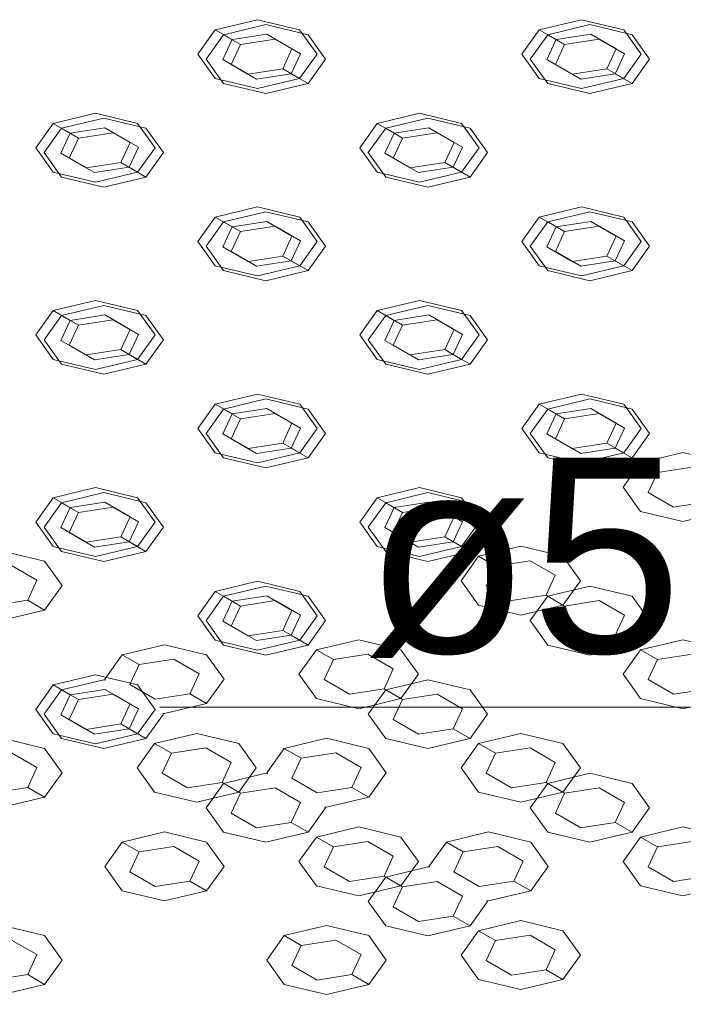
# Model space of a CAD drawing. Header units: millimetres. Extents: x 2 to 902, y -447 to 199.
# Tile 87 of 256: x 50.985 to 51.666, y 36.291 to 37.301. Entities that reach past the tile are written whole.
import ezdxf

# ---------------------------------------------------------------- set-up
doc = ezdxf.new("R2010")
doc.units = ezdxf.units.MM
doc.header["$MEASUREMENT"] = 0
doc.linetypes.add('NULL', pattern=[0])
doc.layers.add('AL-Textos conduto', color=7, linetype='Continuous', lineweight=9)
doc.layers.add('IFC-Elemento construtivo genérico-Contorno', color=253, linetype='Continuous', lineweight=5)
doc.styles.add('Arial', font='arial.ttf')

msp = doc.modelspace()

# ---------------------------------------------------------------- linework, layer by layer
at = {"layer": 'AL-Textos conduto'}
msp.add_lwpolyline([(51.9364, 35.0451), (52.0304, 36.5958), (51.129, 36.5958)], dxfattribs=at)
at = {"layer": 'IFC-Elemento construtivo genérico-Contorno', "color": 7, "lineweight": 5}
for p, q in [((51.1859, 37.2907), (51.2293, 37.3011)), ((51.1946, 37.2857), (51.2379, 37.2961)), ((51.2293, 37.3011), (51.2725, 37.2907)), ((51.2379, 37.2961), (51.2812, 37.2857)), ((51.5185, 37.2907), (51.5618, 37.3011)), ((51.5272, 37.2857), (51.5705, 37.2961)), ((51.5618, 37.3011), (51.6051, 37.2907)), ((51.5705, 37.2961), (51.6138, 37.2857)), ((51.1859, 37.2907), (51.168, 37.2657)), ((51.1859, 37.2907), (51.2033, 37.2807)), ((51.2033, 37.2807), (51.2388, 37.2862)), ((51.2388, 37.2862), (51.2647, 37.2712)), ((51.2725, 37.2907), (51.2905, 37.2657)), ((51.5185, 37.2907), (51.5006, 37.2657)), ((51.5185, 37.2907), (51.5358, 37.2807)), ((51.5358, 37.2807), (51.5713, 37.2862)), ((51.5713, 37.2862), (51.5973, 37.2712)), ((51.6051, 37.2907), (51.623, 37.2657)), ((51.1946, 37.2857), (51.1767, 37.2607)), ((51.2033, 37.2807), (51.1938, 37.2602)), ((51.1946, 37.2857), (51.2119, 37.2757)), ((51.2119, 37.2757), (51.2474, 37.2812)), ((51.2474, 37.2812), (51.2734, 37.2662)), ((51.2812, 37.2857), (51.2992, 37.2607)), ((51.5272, 37.2857), (51.5092, 37.2607)), ((51.5358, 37.2807), (51.5263, 37.2602)), ((51.5272, 37.2857), (51.5445, 37.2757)), ((51.5445, 37.2757), (51.58, 37.2812)), ((51.58, 37.2812), (51.606, 37.2662)), ((51.6138, 37.2857), (51.6317, 37.2607)), ((51.2119, 37.2757), (51.2024, 37.2552)), ((51.2647, 37.2712), (51.2552, 37.2507)), ((51.2734, 37.2662), (51.2639, 37.2457)), ((51.5445, 37.2757), (51.535, 37.2552)), ((51.5973, 37.2712), (51.5878, 37.2507)), ((51.606, 37.2662), (51.5965, 37.2457)), ((51.168, 37.2657), (51.1859, 37.2407)), ((51.1767, 37.2607), (51.1946, 37.2357)), ((51.1938, 37.2602), (51.2197, 37.2452)), ((51.2905, 37.2657), (51.2725, 37.2407)), ((51.2992, 37.2607), (51.2812, 37.2357)), ((51.5006, 37.2657), (51.5185, 37.2407)), ((51.5092, 37.2607), (51.5272, 37.2357)), ((51.5263, 37.2602), (51.5523, 37.2452)), ((51.623, 37.2657), (51.6051, 37.2407)), ((51.6317, 37.2607), (51.6138, 37.2357)), ((51.2024, 37.2552), (51.2284, 37.2402)), ((51.2197, 37.2452), (51.2552, 37.2507)), ((51.2284, 37.2402), (51.2639, 37.2457)), ((51.2552, 37.2507), (51.2725, 37.2407)), ((51.2639, 37.2457), (51.2812, 37.2357)), ((51.535, 37.2552), (51.561, 37.2402)), ((51.5523, 37.2452), (51.5878, 37.2507)), ((51.561, 37.2402), (51.5965, 37.2457)), ((51.5878, 37.2507), (51.6051, 37.2407)), ((51.5965, 37.2457), (51.6138, 37.2357)), ((51.1859, 37.2407), (51.2292, 37.2304)), ((51.1946, 37.2357), (51.2379, 37.2254)), ((51.2292, 37.2304), (51.2725, 37.2407)), ((51.2379, 37.2254), (51.2812, 37.2357)), ((51.5185, 37.2407), (51.5618, 37.2304)), ((51.5272, 37.2357), (51.5705, 37.2254)), ((51.5618, 37.2304), (51.6051, 37.2407)), ((51.5705, 37.2254), (51.6138, 37.2357)), ((51.0197, 37.1947), (51.063, 37.2051)), ((51.0283, 37.1897), (51.0716, 37.2001)), ((51.063, 37.2051), (51.1063, 37.1947)), ((51.0716, 37.2001), (51.1149, 37.1897)), ((51.3522, 37.1947), (51.3955, 37.2051)), ((51.3609, 37.1897), (51.4042, 37.2001)), ((51.3955, 37.2051), (51.4388, 37.1947)), ((51.4042, 37.2001), (51.4475, 37.1897)), ((51.0197, 37.1947), (51.0017, 37.1697)), ((51.0283, 37.1897), (51.0104, 37.1647)), ((51.0197, 37.1947), (51.037, 37.1847)), ((51.0283, 37.1897), (51.0457, 37.1797)), ((51.037, 37.1847), (51.0725, 37.1902)), ((51.0457, 37.1797), (51.0811, 37.1852)), ((51.0725, 37.1902), (51.0985, 37.1752)), ((51.0811, 37.1852), (51.1071, 37.1702)), ((51.1063, 37.1947), (51.1242, 37.1697)), ((51.1149, 37.1897), (51.1329, 37.1647)), ((51.3522, 37.1947), (51.3343, 37.1697)), ((51.3609, 37.1897), (51.3429, 37.1647)), ((51.3522, 37.1947), (51.3695, 37.1847)), ((51.3609, 37.1897), (51.3782, 37.1797)), ((51.3695, 37.1847), (51.405, 37.1902)), ((51.3782, 37.1797), (51.4137, 37.1852)), ((51.405, 37.1902), (51.431, 37.1752)), ((51.4137, 37.1852), (51.4397, 37.1702)), ((51.4388, 37.1947), (51.4568, 37.1697)), ((51.4475, 37.1897), (51.4654, 37.1647)), ((51.037, 37.1847), (51.0275, 37.1642)), ((51.0457, 37.1797), (51.0361, 37.1592)), ((51.0985, 37.1752), (51.089, 37.1547)), ((51.3695, 37.1847), (51.36, 37.1642)), ((51.3782, 37.1797), (51.3687, 37.1592)), ((51.431, 37.1752), (51.4215, 37.1547)), ((51.0017, 37.1697), (51.0197, 37.1447)), ((51.1071, 37.1702), (51.0976, 37.1497)), ((51.1242, 37.1697), (51.1063, 37.1447)), ((51.3343, 37.1697), (51.3522, 37.1447)), ((51.4397, 37.1702), (51.4302, 37.1497)), ((51.4568, 37.1697), (51.4388, 37.1447)), ((51.0104, 37.1647), (51.0283, 37.1397)), ((51.0275, 37.1642), (51.0535, 37.1492)), ((51.0361, 37.1592), (51.0621, 37.1442)), ((51.0535, 37.1492), (51.089, 37.1547)), ((51.089, 37.1547), (51.1063, 37.1447)), ((51.1329, 37.1647), (51.1149, 37.1397)), ((51.3429, 37.1647), (51.3609, 37.1397)), ((51.36, 37.1642), (51.386, 37.1492)), ((51.3687, 37.1592), (51.3947, 37.1442)), ((51.386, 37.1492), (51.4215, 37.1547)), ((51.4215, 37.1547), (51.4388, 37.1447)), ((51.4654, 37.1647), (51.4475, 37.1397)), ((51.0197, 37.1447), (51.063, 37.1344)), ((51.0621, 37.1442), (51.0976, 37.1497)), ((51.063, 37.1344), (51.1063, 37.1447)), ((51.0976, 37.1497), (51.1149, 37.1397)), ((51.3522, 37.1447), (51.3955, 37.1344)), ((51.3947, 37.1442), (51.4302, 37.1497)), ((51.3955, 37.1344), (51.4388, 37.1447)), ((51.4302, 37.1497), (51.4475, 37.1397)), ((51.0283, 37.1397), (51.0716, 37.1294)), ((51.0716, 37.1294), (51.1149, 37.1397)), ((51.3609, 37.1397), (51.4042, 37.1294)), ((51.4042, 37.1294), (51.4475, 37.1397)), ((51.186, 37.0987), (51.2292, 37.1091)), ((51.2292, 37.1091), (51.2726, 37.0987)), ((51.5185, 37.0987), (51.5618, 37.1091)), ((51.5618, 37.1091), (51.6051, 37.0987)), ((51.186, 37.0987), (51.168, 37.0737)), ((51.186, 37.0987), (51.2033, 37.0887)), ((51.1946, 37.0937), (51.2379, 37.1041)), ((51.2033, 37.0887), (51.2388, 37.0942)), ((51.2379, 37.1041), (51.2812, 37.0937)), ((51.2388, 37.0942), (51.2647, 37.0792)), ((51.2726, 37.0987), (51.2905, 37.0737)), ((51.5185, 37.0987), (51.5006, 37.0737)), ((51.5185, 37.0987), (51.5358, 37.0887)), ((51.5272, 37.0937), (51.5705, 37.1041)), ((51.5358, 37.0887), (51.5713, 37.0942)), ((51.5705, 37.1041), (51.6138, 37.0937)), ((51.5713, 37.0942), (51.5973, 37.0792)), ((51.6051, 37.0987), (51.6231, 37.0737)), ((51.1946, 37.0937), (51.1767, 37.0687)), ((51.2033, 37.0887), (51.1938, 37.0682)), ((51.1946, 37.0937), (51.2119, 37.0837)), ((51.2119, 37.0837), (51.2474, 37.0892)), ((51.2474, 37.0892), (51.2734, 37.0742)), ((51.2812, 37.0937), (51.2991, 37.0687)), ((51.5272, 37.0937), (51.5092, 37.0687)), ((51.5358, 37.0887), (51.5263, 37.0682)), ((51.5272, 37.0937), (51.5445, 37.0837)), ((51.5445, 37.0837), (51.58, 37.0892)), ((51.58, 37.0892), (51.606, 37.0742)), ((51.6138, 37.0937), (51.6317, 37.0687)), ((51.2119, 37.0837), (51.2024, 37.0632)), ((51.2647, 37.0792), (51.2552, 37.0587)), ((51.2734, 37.0742), (51.2639, 37.0537)), ((51.5445, 37.0837), (51.535, 37.0632)), ((51.5973, 37.0792), (51.5878, 37.0587)), ((51.606, 37.0742), (51.5964, 37.0537)), ((51.168, 37.0737), (51.186, 37.0487)), ((51.1767, 37.0687), (51.1946, 37.0437)), ((51.1938, 37.0682), (51.2197, 37.0532)), ((51.2905, 37.0737), (51.2726, 37.0487)), ((51.2991, 37.0687), (51.2812, 37.0437)), ((51.5006, 37.0737), (51.5185, 37.0487)), ((51.5092, 37.0687), (51.5272, 37.0437)), ((51.5263, 37.0682), (51.5523, 37.0532)), ((51.6231, 37.0737), (51.6051, 37.0487)), ((51.6317, 37.0687), (51.6138, 37.0437)), ((51.2024, 37.0632), (51.2284, 37.0482)), ((51.2197, 37.0532), (51.2552, 37.0587)), ((51.2284, 37.0482), (51.2639, 37.0537)), ((51.2552, 37.0587), (51.2726, 37.0487)), ((51.2639, 37.0537), (51.2812, 37.0437)), ((51.535, 37.0632), (51.561, 37.0482)), ((51.5523, 37.0532), (51.5878, 37.0587)), ((51.561, 37.0482), (51.5964, 37.0537)), ((51.5878, 37.0587), (51.6051, 37.0487)), ((51.5964, 37.0537), (51.6138, 37.0437)), ((51.186, 37.0487), (51.2293, 37.0384)), ((51.1946, 37.0437), (51.2379, 37.0334)), ((51.2293, 37.0384), (51.2726, 37.0487)), ((51.2379, 37.0334), (51.2812, 37.0437)), ((51.5185, 37.0487), (51.5618, 37.0384)), ((51.5272, 37.0437), (51.5705, 37.0334)), ((51.5618, 37.0384), (51.6051, 37.0487)), ((51.5705, 37.0334), (51.6138, 37.0437)), ((51.0197, 37.0027), (51.063, 37.0131)), ((51.0283, 36.9977), (51.0716, 37.0081)), ((51.063, 37.0131), (51.1063, 37.0027)), ((51.0716, 37.0081), (51.1149, 36.9977)), ((51.3522, 37.0027), (51.3955, 37.0131)), ((51.3609, 36.9977), (51.4042, 37.0081)), ((51.3955, 37.0131), (51.4388, 37.0027)), ((51.4042, 37.0081), (51.4475, 36.9977)), ((51.0197, 37.0027), (51.0017, 36.9777)), ((51.0283, 36.9977), (51.0104, 36.9727)), ((51.0197, 37.0027), (51.037, 36.9927)), ((51.0283, 36.9977), (51.0457, 36.9877)), ((51.037, 36.9927), (51.0725, 36.9982)), ((51.0457, 36.9877), (51.0812, 36.9932)), ((51.0725, 36.9982), (51.0985, 36.9832)), ((51.0812, 36.9932), (51.1071, 36.9782)), ((51.1063, 37.0027), (51.1242, 36.9777)), ((51.1149, 36.9977), (51.1329, 36.9727)), ((51.3522, 37.0027), (51.3343, 36.9777)), ((51.3609, 36.9977), (51.343, 36.9727)), ((51.3522, 37.0027), (51.3695, 36.9927)), ((51.3609, 36.9977), (51.3782, 36.9877)), ((51.3695, 36.9927), (51.405, 36.9982)), ((51.3782, 36.9877), (51.4137, 36.9932)), ((51.405, 36.9982), (51.431, 36.9832)), ((51.4137, 36.9932), (51.4397, 36.9782)), ((51.4388, 37.0027), (51.4568, 36.9777)), ((51.4475, 36.9977), (51.4654, 36.9727)), ((51.037, 36.9927), (51.0275, 36.9722)), ((51.0457, 36.9877), (51.0361, 36.9672)), ((51.0985, 36.9832), (51.089, 36.9627)), ((51.3695, 36.9927), (51.36, 36.9722)), ((51.3782, 36.9877), (51.3687, 36.9672)), ((51.431, 36.9832), (51.4215, 36.9627)), ((51.0017, 36.9777), (51.0197, 36.9527)), ((51.1071, 36.9782), (51.0976, 36.9577)), ((51.1242, 36.9777), (51.1063, 36.9527)), ((51.3343, 36.9777), (51.3522, 36.9527)), ((51.4397, 36.9782), (51.4302, 36.9577)), ((51.4568, 36.9777), (51.4388, 36.9527)), ((51.0104, 36.9727), (51.0283, 36.9477)), ((51.0275, 36.9722), (51.0535, 36.9572)), ((51.0361, 36.9672), (51.0621, 36.9522)), ((51.1329, 36.9727), (51.1149, 36.9477)), ((51.343, 36.9727), (51.3609, 36.9477)), ((51.36, 36.9722), (51.386, 36.9572)), ((51.3687, 36.9672), (51.3947, 36.9522)), ((51.4654, 36.9727), (51.4475, 36.9477)), ((51.0197, 36.9527), (51.063, 36.9424)), ((51.0535, 36.9572), (51.089, 36.9627)), ((51.0621, 36.9522), (51.0976, 36.9577)), ((51.063, 36.9424), (51.1063, 36.9527)), ((51.089, 36.9627), (51.1063, 36.9527)), ((51.0976, 36.9577), (51.1149, 36.9477)), ((51.3522, 36.9527), (51.3955, 36.9424)), ((51.386, 36.9572), (51.4215, 36.9627)), ((51.3947, 36.9522), (51.4302, 36.9577)), ((51.3955, 36.9424), (51.4388, 36.9527)), ((51.4215, 36.9627), (51.4388, 36.9527)), ((51.4302, 36.9577), (51.4475, 36.9477)), ((51.0283, 36.9477), (51.0716, 36.9374)), ((51.0716, 36.9374), (51.1149, 36.9477)), ((51.3609, 36.9477), (51.4042, 36.9374)), ((51.4042, 36.9374), (51.4475, 36.9477)), ((51.186, 36.9067), (51.2293, 36.9171)), ((51.2293, 36.9171), (51.2726, 36.9067)), ((51.5185, 36.9067), (51.5618, 36.9171)), ((51.5618, 36.9171), (51.6051, 36.9067)), ((51.186, 36.9067), (51.168, 36.8817)), ((51.186, 36.9067), (51.2033, 36.8967)), ((51.1946, 36.9017), (51.2379, 36.9121)), ((51.2033, 36.8967), (51.2388, 36.9022)), ((51.2379, 36.9121), (51.2812, 36.9017)), ((51.2388, 36.9022), (51.2647, 36.8872)), ((51.2726, 36.9067), (51.2905, 36.8817)), ((51.5185, 36.9067), (51.5006, 36.8817)), ((51.5185, 36.9067), (51.5358, 36.8967)), ((51.5272, 36.9017), (51.5705, 36.9121)), ((51.5358, 36.8967), (51.5713, 36.9022)), ((51.5705, 36.9121), (51.6138, 36.9017)), ((51.5713, 36.9022), (51.5973, 36.8872)), ((51.6051, 36.9067), (51.623, 36.8817)), ((51.1946, 36.9017), (51.1767, 36.8767)), ((51.2033, 36.8967), (51.1938, 36.8762)), ((51.1946, 36.9017), (51.2119, 36.8917)), ((51.2119, 36.8917), (51.2474, 36.8972)), ((51.2474, 36.8972), (51.2734, 36.8822)), ((51.2812, 36.9017), (51.2992, 36.8767)), ((51.5272, 36.9017), (51.5092, 36.8767)), ((51.5358, 36.8967), (51.5263, 36.8762)), ((51.5272, 36.9017), (51.5445, 36.8917)), ((51.5445, 36.8917), (51.58, 36.8972)), ((51.58, 36.8972), (51.606, 36.8822)), ((51.6138, 36.9017), (51.6317, 36.8767)), ((51.2119, 36.8917), (51.2024, 36.8712)), ((51.2647, 36.8872), (51.2552, 36.8667)), ((51.2734, 36.8822), (51.2639, 36.8617)), ((51.5445, 36.8917), (51.535, 36.8712)), ((51.5973, 36.8872), (51.5878, 36.8667)), ((51.606, 36.8822), (51.5964, 36.8617)), ((51.168, 36.8817), (51.186, 36.8567)), ((51.1767, 36.8767), (51.1946, 36.8517)), ((51.1938, 36.8762), (51.2197, 36.8612)), ((51.2905, 36.8817), (51.2726, 36.8567)), ((51.2992, 36.8767), (51.2812, 36.8517)), ((51.5006, 36.8817), (51.5185, 36.8567)), ((51.5092, 36.8767), (51.5272, 36.8517)), ((51.5263, 36.8762), (51.5523, 36.8612)), ((51.623, 36.8817), (51.6051, 36.8567)), ((51.6317, 36.8767), (51.6138, 36.8517)), ((51.2024, 36.8712), (51.2284, 36.8562)), ((51.2197, 36.8612), (51.2552, 36.8667)), ((51.2552, 36.8667), (51.2726, 36.8567)), ((51.535, 36.8712), (51.561, 36.8562)), ((51.5523, 36.8612), (51.5878, 36.8667)), ((51.5878, 36.8667), (51.6051, 36.8567)), ((51.186, 36.8567), (51.2292, 36.8464)), ((51.1946, 36.8517), (51.2379, 36.8414)), ((51.2284, 36.8562), (51.2639, 36.8617)), ((51.2292, 36.8464), (51.2726, 36.8567)), ((51.2379, 36.8414), (51.2812, 36.8517)), ((51.2639, 36.8617), (51.2812, 36.8517)), ((51.5185, 36.8567), (51.5618, 36.8464)), ((51.5272, 36.8517), (51.5705, 36.8414)), ((51.561, 36.8562), (51.5964, 36.8617)), ((51.5618, 36.8464), (51.6051, 36.8567)), ((51.5705, 36.8414), (51.6138, 36.8517)), ((51.5964, 36.8617), (51.6138, 36.8517)), ((51.6224, 36.8467), (51.6657, 36.8571)), ((51.6657, 36.8571), (51.709, 36.8467)), ((51.6224, 36.8467), (51.6045, 36.8217)), ((51.6224, 36.8467), (51.6397, 36.8367)), ((51.6397, 36.8367), (51.6752, 36.8422)), ((51.6397, 36.8367), (51.6302, 36.8162)), ((51.6045, 36.8217), (51.6224, 36.7967)), ((51.0197, 36.8107), (51.063, 36.8211)), ((51.0283, 36.8057), (51.0716, 36.8161)), ((51.063, 36.8211), (51.1063, 36.8107)), ((51.0716, 36.8161), (51.1149, 36.8057)), ((51.3522, 36.8107), (51.3955, 36.8211)), ((51.3609, 36.8057), (51.4042, 36.8161)), ((51.3955, 36.8211), (51.4388, 36.8107)), ((51.4042, 36.8161), (51.4475, 36.8057)), ((51.6302, 36.8162), (51.6562, 36.8012)), ((51.0197, 36.8107), (51.0017, 36.7857)), ((51.0283, 36.8057), (51.0104, 36.7807)), ((51.0197, 36.8107), (51.037, 36.8007)), ((51.0283, 36.8057), (51.0457, 36.7957)), ((51.037, 36.8007), (51.0725, 36.8062)), ((51.0457, 36.7957), (51.0811, 36.8012)), ((51.0725, 36.8062), (51.0985, 36.7912)), ((51.0811, 36.8012), (51.1071, 36.7862)), ((51.1063, 36.8107), (51.1242, 36.7857)), ((51.1149, 36.8057), (51.1329, 36.7807)), ((51.3522, 36.8107), (51.3343, 36.7857)), ((51.3609, 36.8057), (51.3429, 36.7807)), ((51.3522, 36.8107), (51.3696, 36.8007)), ((51.3609, 36.8057), (51.3782, 36.7957)), ((51.3696, 36.8007), (51.405, 36.8062)), ((51.3782, 36.7957), (51.4137, 36.8012)), ((51.405, 36.8062), (51.431, 36.7912)), ((51.4137, 36.8012), (51.4397, 36.7862)), ((51.4388, 36.8107), (51.4568, 36.7857)), ((51.4475, 36.8057), (51.4654, 36.7807)), ((51.6562, 36.8012), (51.6917, 36.8067)), ((51.037, 36.8007), (51.0275, 36.7802)), ((51.0457, 36.7957), (51.0361, 36.7752)), ((51.0985, 36.7912), (51.089, 36.7707)), ((51.3696, 36.8007), (51.36, 36.7802)), ((51.3782, 36.7957), (51.3687, 36.7752)), ((51.431, 36.7912), (51.4215, 36.7707)), ((51.6224, 36.7967), (51.6657, 36.7864)), ((51.6657, 36.7864), (51.709, 36.7967)), ((51.0017, 36.7857), (51.0197, 36.7607)), ((51.1071, 36.7862), (51.0976, 36.7657)), ((51.1242, 36.7857), (51.1063, 36.7607)), ((51.3343, 36.7857), (51.3522, 36.7607)), ((51.4397, 36.7862), (51.4302, 36.7657)), ((51.4568, 36.7857), (51.4388, 36.7607)), ((51.0104, 36.7807), (51.0283, 36.7557)), ((51.0275, 36.7802), (51.0535, 36.7652)), ((51.0361, 36.7752), (51.0621, 36.7602)), ((51.1329, 36.7807), (51.1149, 36.7557)), ((51.3429, 36.7807), (51.3609, 36.7557)), ((51.36, 36.7802), (51.386, 36.7652)), ((51.3687, 36.7752), (51.3947, 36.7602)), ((51.4654, 36.7807), (51.4475, 36.7557)), ((51.0535, 36.7652), (51.089, 36.7707)), ((51.0621, 36.7602), (51.0976, 36.7657)), ((51.089, 36.7707), (51.1063, 36.7607)), ((51.0976, 36.7657), (51.1149, 36.7557)), ((51.386, 36.7652), (51.4215, 36.7707)), ((51.3947, 36.7602), (51.4302, 36.7657)), ((51.4215, 36.7707), (51.4388, 36.7607)), ((51.4302, 36.7657), (51.4475, 36.7557)), ((51.4562, 36.7507), (51.4995, 36.7611)), ((51.4995, 36.7611), (51.5428, 36.7507)), ((50.9675, 36.756), (51.0108, 36.7456)), ((51.0197, 36.7607), (51.063, 36.7504)), ((51.0283, 36.7557), (51.0716, 36.7454)), ((51.063, 36.7504), (51.1063, 36.7607)), ((51.0716, 36.7454), (51.1149, 36.7557)), ((51.3522, 36.7607), (51.3955, 36.7504)), ((51.3609, 36.7557), (51.4042, 36.7454)), ((51.3955, 36.7504), (51.4388, 36.7607)), ((51.4042, 36.7454), (51.4475, 36.7557)), ((51.4562, 36.7507), (51.4382, 36.7257)), ((51.4562, 36.7507), (51.4735, 36.7407)), ((51.5428, 36.7507), (51.5607, 36.7257)), ((50.977, 36.7411), (51.003, 36.7261)), ((51.0108, 36.7456), (51.0288, 36.7206)), ((51.4735, 36.7407), (51.464, 36.7202)), ((51.4735, 36.7407), (51.509, 36.7462)), ((51.509, 36.7462), (51.5349, 36.7312)), ((51.5349, 36.7312), (51.5254, 36.7107)), ((51.003, 36.7261), (50.9935, 36.7056)), ((51.0288, 36.7206), (51.0108, 36.6956)), ((51.1859, 36.7147), (51.2292, 36.7251)), ((51.2292, 36.7251), (51.2726, 36.7147)), ((51.4382, 36.7257), (51.4562, 36.7007)), ((51.5607, 36.7257), (51.5428, 36.7007)), ((51.1859, 36.7147), (51.168, 36.6897)), ((51.1859, 36.7147), (51.2033, 36.7047)), ((51.1946, 36.7097), (51.2379, 36.7201)), ((51.2379, 36.7201), (51.2812, 36.7097)), ((51.2726, 36.7147), (51.2905, 36.6897)), ((51.464, 36.7202), (51.4899, 36.7052)), ((51.4899, 36.7052), (51.5254, 36.7107)), ((51.5254, 36.7107), (51.5428, 36.7007)), ((51.5272, 36.7097), (51.5705, 36.7201)), ((51.5705, 36.7201), (51.6138, 36.7097)), ((50.958, 36.7001), (50.9935, 36.7056)), ((50.9935, 36.7056), (51.0108, 36.6956)), ((51.1946, 36.7097), (51.1767, 36.6847)), ((51.2033, 36.7047), (51.1938, 36.6842)), ((51.1946, 36.7097), (51.2119, 36.6997)), ((51.2033, 36.7047), (51.2388, 36.7102)), ((51.2119, 36.6997), (51.2474, 36.7052)), ((51.2388, 36.7102), (51.2647, 36.6952)), ((51.2474, 36.7052), (51.2734, 36.6902)), ((51.2812, 36.7097), (51.2991, 36.6847)), ((51.4562, 36.7007), (51.4994, 36.6904)), ((51.4994, 36.6904), (51.5428, 36.7007)), ((51.5272, 36.7097), (51.5092, 36.6847)), ((51.5272, 36.7097), (51.5445, 36.6997)), ((51.5445, 36.6997), (51.58, 36.7052)), ((51.58, 36.7052), (51.606, 36.6902)), ((51.6138, 36.7097), (51.6317, 36.6847)), ((50.9675, 36.6853), (51.0108, 36.6956)), ((51.2119, 36.6997), (51.2024, 36.6792)), ((51.2647, 36.6952), (51.2552, 36.6747)), ((51.2734, 36.6902), (51.2639, 36.6697)), ((51.5445, 36.6997), (51.535, 36.6792)), ((51.606, 36.6902), (51.5965, 36.6697)), ((51.168, 36.6897), (51.1859, 36.6647)), ((51.1767, 36.6847), (51.1946, 36.6597)), ((51.1938, 36.6842), (51.2197, 36.6692)), ((51.2905, 36.6897), (51.2726, 36.6647)), ((51.2991, 36.6847), (51.2812, 36.6597)), ((51.5092, 36.6847), (51.5272, 36.6597)), ((51.6317, 36.6847), (51.6138, 36.6597)), ((51.2024, 36.6792), (51.2284, 36.6642)), ((51.2197, 36.6692), (51.2552, 36.6747)), ((51.2552, 36.6747), (51.2726, 36.6647)), ((51.535, 36.6792), (51.5609, 36.6642)), ((51.0905, 36.6496), (51.1338, 36.66)), ((51.1338, 36.66), (51.1771, 36.6496)), ((51.1859, 36.6647), (51.2293, 36.6544)), ((51.2284, 36.6642), (51.2639, 36.6697)), ((51.2293, 36.6544), (51.2726, 36.6647)), ((51.2639, 36.6697), (51.2812, 36.6597)), ((51.2899, 36.6547), (51.3332, 36.6651)), ((51.3332, 36.6651), (51.3765, 36.6547)), ((51.5609, 36.6642), (51.5965, 36.6697)), ((51.5965, 36.6697), (51.6138, 36.6597)), ((51.6224, 36.6547), (51.6657, 36.6651)), ((51.6657, 36.6651), (51.709, 36.6547)), ((51.1946, 36.6597), (51.2379, 36.6494)), ((51.2379, 36.6494), (51.2812, 36.6597)), ((51.2899, 36.6547), (51.2719, 36.6297)), ((51.2899, 36.6547), (51.3072, 36.6447)), ((51.3072, 36.6447), (51.3427, 36.6502)), ((51.3427, 36.6502), (51.3687, 36.6352)), ((51.3765, 36.6547), (51.3944, 36.6297)), ((51.5272, 36.6597), (51.5705, 36.6494)), ((51.5705, 36.6494), (51.6138, 36.6597)), ((51.6224, 36.6547), (51.6045, 36.6297)), ((51.6224, 36.6547), (51.6398, 36.6447)), ((51.6398, 36.6447), (51.6752, 36.6502)), ((51.0905, 36.6496), (51.0726, 36.6246)), ((51.0905, 36.6496), (51.1078, 36.6396)), ((51.1078, 36.6396), (51.0983, 36.6191)), ((51.1078, 36.6396), (51.1433, 36.6451)), ((51.1433, 36.6451), (51.1693, 36.6301)), ((51.1771, 36.6496), (51.1951, 36.6246)), ((51.3072, 36.6447), (51.2977, 36.6242)), ((51.6398, 36.6447), (51.6302, 36.6242)), ((51.1693, 36.6301), (51.1598, 36.6096)), ((51.2719, 36.6297), (51.2899, 36.6047)), ((51.3687, 36.6352), (51.3592, 36.6147)), ((51.3944, 36.6297), (51.3765, 36.6047)), ((51.6045, 36.6297), (51.6224, 36.6047)), ((51.0197, 36.6187), (51.063, 36.6291)), ((51.0283, 36.6137), (51.0716, 36.6241)), ((51.063, 36.6291), (51.1063, 36.6187)), ((51.0716, 36.6241), (51.0732, 36.6237)), ((51.0726, 36.6246), (51.0732, 36.6237)), ((51.1951, 36.6246), (51.1771, 36.5996)), ((51.2977, 36.6242), (51.3237, 36.6092)), ((51.3609, 36.6137), (51.4042, 36.6241)), ((51.4042, 36.6241), (51.4475, 36.6137)), ((51.6302, 36.6242), (51.6562, 36.6092)), ((51.0197, 36.6187), (51.0017, 36.5937)), ((51.0283, 36.6137), (51.0104, 36.5887)), ((51.0197, 36.6187), (51.037, 36.6087)), ((51.0283, 36.6137), (51.0457, 36.6037)), ((51.037, 36.6087), (51.0725, 36.6142)), ((51.0725, 36.6142), (51.0985, 36.5992)), ((51.0983, 36.6191), (51.1243, 36.6041)), ((51.1063, 36.6187), (51.1242, 36.5937)), ((51.1243, 36.6041), (51.1598, 36.6096)), ((51.1598, 36.6096), (51.1771, 36.5996)), ((51.3237, 36.6092), (51.3592, 36.6147)), ((51.3609, 36.6137), (51.343, 36.5887)), ((51.3592, 36.6147), (51.3765, 36.6047)), ((51.3609, 36.6137), (51.3782, 36.6037)), ((51.4475, 36.6137), (51.4654, 36.5887)), ((51.6562, 36.6092), (51.6917, 36.6147)), ((51.037, 36.6087), (51.0275, 36.5882)), ((51.0457, 36.6037), (51.0362, 36.5832)), ((51.0457, 36.6037), (51.0811, 36.6092)), ((51.0811, 36.6092), (51.1071, 36.5942)), ((51.0985, 36.5992), (51.089, 36.5787)), ((51.1338, 36.5893), (51.1771, 36.5996)), ((51.2899, 36.6047), (51.3332, 36.5944)), ((51.3332, 36.5944), (51.3765, 36.6047)), ((51.3782, 36.6037), (51.3687, 36.5832)), ((51.3782, 36.6037), (51.4137, 36.6092)), ((51.4137, 36.6092), (51.4397, 36.5942)), ((51.6224, 36.6047), (51.6657, 36.5944)), ((51.6657, 36.5944), (51.709, 36.6047)), ((51.0017, 36.5937), (51.0197, 36.5687)), ((51.1071, 36.5942), (51.0976, 36.5737)), ((51.1242, 36.5937), (51.1063, 36.5687)), ((51.1322, 36.5896), (51.1329, 36.5887)), ((51.1322, 36.5896), (51.1338, 36.5893)), ((51.4397, 36.5942), (51.4302, 36.5737)), ((51.0104, 36.5887), (51.0283, 36.5637)), ((51.0275, 36.5882), (51.0535, 36.5732)), ((51.0362, 36.5832), (51.0621, 36.5682)), ((51.1329, 36.5887), (51.1149, 36.5637)), ((51.343, 36.5887), (51.3609, 36.5637)), ((51.3687, 36.5832), (51.3947, 36.5682)), ((51.4654, 36.5887), (51.4475, 36.5637)), ((51.0535, 36.5732), (51.089, 36.5787)), ((51.0621, 36.5682), (51.0976, 36.5737)), ((51.089, 36.5787), (51.1063, 36.5687)), ((51.0976, 36.5737), (51.1149, 36.5637)), ((51.1236, 36.5587), (51.1669, 36.5691)), ((51.1669, 36.5691), (51.2102, 36.5587)), ((51.3947, 36.5682), (51.4302, 36.5737)), ((51.4302, 36.5737), (51.4475, 36.5637)), ((51.4561, 36.5587), (51.4994, 36.5691)), ((51.4994, 36.5691), (51.5427, 36.5587)), ((50.9675, 36.564), (51.0108, 36.5536)), ((51.0197, 36.5687), (51.063, 36.5584)), ((51.0283, 36.5637), (51.0716, 36.5534)), ((51.063, 36.5584), (51.1063, 36.5687)), ((51.0716, 36.5534), (51.1149, 36.5637)), ((51.2568, 36.5536), (51.3001, 36.564)), ((51.3001, 36.564), (51.3434, 36.5536)), ((51.3609, 36.5637), (51.4042, 36.5534)), ((51.4042, 36.5534), (51.4475, 36.5637)), ((50.977, 36.5491), (51.003, 36.5341)), ((51.0108, 36.5536), (51.0288, 36.5286)), ((51.1236, 36.5587), (51.1057, 36.5337)), ((51.1236, 36.5587), (51.1409, 36.5487)), ((51.1409, 36.5487), (51.1314, 36.5282)), ((51.1409, 36.5487), (51.1764, 36.5542)), ((51.1764, 36.5542), (51.2024, 36.5392)), ((51.2102, 36.5587), (51.2281, 36.5337)), ((51.2568, 36.5536), (51.2388, 36.5286)), ((51.2568, 36.5536), (51.2741, 36.5436)), ((51.2741, 36.5436), (51.3096, 36.5491)), ((51.3096, 36.5491), (51.3356, 36.5341)), ((51.3434, 36.5536), (51.3613, 36.5286)), ((51.4561, 36.5587), (51.4382, 36.5337)), ((51.4561, 36.5587), (51.4735, 36.5487)), ((51.4735, 36.5487), (51.464, 36.5282)), ((51.4735, 36.5487), (51.509, 36.5542)), ((51.509, 36.5542), (51.5349, 36.5392)), ((51.5427, 36.5587), (51.5607, 36.5337)), ((51.2024, 36.5392), (51.1929, 36.5187)), ((51.2741, 36.5436), (51.2646, 36.5231)), ((51.5349, 36.5392), (51.5254, 36.5187)), ((51.003, 36.5341), (50.9935, 36.5136)), ((51.0288, 36.5286), (51.0108, 36.5036)), ((51.1057, 36.5337), (51.1236, 36.5087)), ((51.2281, 36.5337), (51.2102, 36.5087)), ((51.2388, 36.5286), (51.2395, 36.5277)), ((51.3356, 36.5341), (51.3261, 36.5136)), ((51.3613, 36.5286), (51.3434, 36.5036)), ((51.4382, 36.5337), (51.4561, 36.5087)), ((51.5607, 36.5337), (51.5427, 36.5087)), ((51.1314, 36.5282), (51.1574, 36.5132)), ((51.1574, 36.5132), (51.1929, 36.5187)), ((51.1929, 36.5187), (51.2102, 36.5087)), ((51.1946, 36.5177), (51.2379, 36.5281)), ((51.2379, 36.5281), (51.2395, 36.5277)), ((51.2646, 36.5231), (51.2906, 36.5081)), ((51.464, 36.5282), (51.4899, 36.5132)), ((51.4899, 36.5132), (51.5254, 36.5187)), ((51.5254, 36.5187), (51.5427, 36.5087)), ((51.5272, 36.5177), (51.5705, 36.5281)), ((51.5705, 36.5281), (51.6138, 36.5177)), ((50.958, 36.5081), (50.9935, 36.5136)), ((50.9935, 36.5136), (51.0108, 36.5036)), ((51.1236, 36.5087), (51.1669, 36.4984)), ((51.1669, 36.4984), (51.2102, 36.5087)), ((51.1946, 36.5177), (51.1767, 36.4927)), ((51.1946, 36.5177), (51.2119, 36.5077)), ((51.2119, 36.5077), (51.2474, 36.5132)), ((51.2474, 36.5132), (51.2734, 36.4982)), ((51.2906, 36.5081), (51.3261, 36.5136)), ((51.3261, 36.5136), (51.3434, 36.5036)), ((51.4561, 36.5087), (51.4995, 36.4984)), ((51.4995, 36.4984), (51.5427, 36.5087)), ((51.5272, 36.5177), (51.5092, 36.4927)), ((51.5272, 36.5177), (51.5445, 36.5077)), ((51.5445, 36.5077), (51.58, 36.5132)), ((51.58, 36.5132), (51.6059, 36.4982)), ((51.6138, 36.5177), (51.6317, 36.4927)), ((50.9675, 36.4933), (51.0108, 36.5036)), ((51.2119, 36.5077), (51.2024, 36.4872)), ((51.3001, 36.4933), (51.3434, 36.5036)), ((51.5445, 36.5077), (51.535, 36.4872)), ((51.1767, 36.4927), (51.1946, 36.4677)), ((51.2734, 36.4982), (51.2639, 36.4777)), ((51.2991, 36.4927), (51.2812, 36.4677)), ((51.2985, 36.4937), (51.2991, 36.4927)), ((51.2985, 36.4937), (51.3001, 36.4933)), ((51.5092, 36.4927), (51.5272, 36.4677)), ((51.6059, 36.4982), (51.5964, 36.4777)), ((51.6317, 36.4927), (51.6138, 36.4677)), ((51.2024, 36.4872), (51.2284, 36.4722)), ((51.535, 36.4872), (51.561, 36.4722)), ((51.0905, 36.4576), (51.1338, 36.468)), ((51.1338, 36.468), (51.1771, 36.4576)), ((51.2284, 36.4722), (51.2639, 36.4777)), ((51.2639, 36.4777), (51.2812, 36.4677)), ((51.2899, 36.4627), (51.3332, 36.4731)), ((51.3332, 36.4731), (51.3765, 36.4627)), ((51.4231, 36.4576), (51.4664, 36.468)), ((51.4664, 36.468), (51.5097, 36.4576)), ((51.561, 36.4722), (51.5964, 36.4777)), ((51.5964, 36.4777), (51.6138, 36.4677)), ((51.6224, 36.4627), (51.6657, 36.4731)), ((51.6657, 36.4731), (51.709, 36.4627)), ((51.1946, 36.4677), (51.2379, 36.4574)), ((51.2379, 36.4574), (51.2812, 36.4677)), ((51.2899, 36.4627), (51.2719, 36.4377)), ((51.2899, 36.4627), (51.3072, 36.4527)), ((51.3072, 36.4527), (51.3427, 36.4582)), ((51.3427, 36.4582), (51.3687, 36.4432)), ((51.3765, 36.4627), (51.3944, 36.4377)), ((51.5272, 36.4677), (51.5705, 36.4574)), ((51.5705, 36.4574), (51.6138, 36.4677)), ((51.6224, 36.4627), (51.6045, 36.4377)), ((51.6224, 36.4627), (51.6397, 36.4527)), ((51.6397, 36.4527), (51.6752, 36.4582)), ((51.0905, 36.4576), (51.0726, 36.4326)), ((51.0905, 36.4576), (51.1078, 36.4476)), ((51.1078, 36.4476), (51.1433, 36.4531)), ((51.1433, 36.4531), (51.1693, 36.4381)), ((51.1771, 36.4576), (51.195, 36.4326)), ((51.3072, 36.4527), (51.2977, 36.4322)), ((51.4231, 36.4576), (51.4051, 36.4326)), ((51.4231, 36.4576), (51.4404, 36.4476)), ((51.4404, 36.4476), (51.4759, 36.4531)), ((51.4759, 36.4531), (51.5019, 36.4381)), ((51.5097, 36.4576), (51.5276, 36.4326)), ((51.6397, 36.4527), (51.6302, 36.4322)), ((51.1078, 36.4476), (51.0983, 36.4271)), ((51.1693, 36.4381), (51.1598, 36.4176)), ((51.2719, 36.4377), (51.2899, 36.4127)), ((51.3687, 36.4432), (51.3592, 36.4227)), ((51.3944, 36.4377), (51.3765, 36.4127)), ((51.4404, 36.4476), (51.4309, 36.4271)), ((51.5019, 36.4381), (51.4924, 36.4176)), ((51.6045, 36.4377), (51.6224, 36.4127)), ((51.0726, 36.4326), (51.0905, 36.4076)), ((51.195, 36.4326), (51.1771, 36.4076)), ((51.2977, 36.4322), (51.3237, 36.4172)), ((51.3609, 36.4217), (51.4042, 36.4321)), ((51.4042, 36.4321), (51.4058, 36.4317)), ((51.4051, 36.4326), (51.4058, 36.4317)), ((51.5276, 36.4326), (51.5097, 36.4076)), ((51.6302, 36.4322), (51.6562, 36.4172)), ((51.0983, 36.4271), (51.1243, 36.4121)), ((51.1243, 36.4121), (51.1598, 36.4176)), ((51.1598, 36.4176), (51.1771, 36.4076)), ((51.3237, 36.4172), (51.3592, 36.4227)), ((51.3609, 36.4217), (51.343, 36.3967)), ((51.3592, 36.4227), (51.3765, 36.4127)), ((51.3609, 36.4217), (51.3782, 36.4117)), ((51.4309, 36.4271), (51.4568, 36.4121)), ((51.4568, 36.4121), (51.4924, 36.4176)), ((51.4924, 36.4176), (51.5097, 36.4076)), ((51.6562, 36.4172), (51.6917, 36.4227)), ((51.0905, 36.4076), (51.1338, 36.3973)), ((51.1338, 36.3973), (51.1771, 36.4076)), ((51.2899, 36.4127), (51.3332, 36.4024)), ((51.3332, 36.4024), (51.3765, 36.4127)), ((51.3782, 36.4117), (51.3687, 36.3912)), ((51.3782, 36.4117), (51.4137, 36.4172)), ((51.4137, 36.4172), (51.4397, 36.4022)), ((51.4664, 36.3973), (51.5097, 36.4076)), ((51.6224, 36.4127), (51.6657, 36.4024)), ((51.6657, 36.4024), (51.709, 36.4127)), ((51.4397, 36.4022), (51.4302, 36.3817)), ((51.4648, 36.3976), (51.4654, 36.3967)), ((51.4648, 36.3976), (51.4664, 36.3973)), ((51.343, 36.3967), (51.3609, 36.3717)), ((51.3687, 36.3912), (51.3947, 36.3762)), ((51.4654, 36.3967), (51.4475, 36.3717)), ((51.3947, 36.3762), (51.4302, 36.3817)), ((51.4302, 36.3817), (51.4475, 36.3717)), ((51.4562, 36.3667), (51.4995, 36.3771)), ((51.4995, 36.3771), (51.5428, 36.3667)), ((50.9675, 36.372), (51.0108, 36.3616)), ((51.2568, 36.3616), (51.3001, 36.372)), ((51.3001, 36.372), (51.3434, 36.3616)), ((51.3609, 36.3717), (51.4042, 36.3614)), ((51.4042, 36.3614), (51.4475, 36.3717)), ((50.977, 36.3571), (51.003, 36.3421)), ((51.0108, 36.3616), (51.0288, 36.3366)), ((51.2568, 36.3616), (51.2388, 36.3366)), ((51.2568, 36.3616), (51.2741, 36.3516)), ((51.2741, 36.3516), (51.3096, 36.3571)), ((51.3096, 36.3571), (51.3356, 36.3421)), ((51.3434, 36.3616), (51.3613, 36.3366)), ((51.4562, 36.3667), (51.4382, 36.3417)), ((51.4562, 36.3667), (51.4735, 36.3567)), ((51.4735, 36.3567), (51.509, 36.3622)), ((51.509, 36.3622), (51.5349, 36.3472)), ((51.5428, 36.3667), (51.5607, 36.3417)), ((51.2741, 36.3516), (51.2646, 36.3311)), ((51.4735, 36.3567), (51.464, 36.3362)), ((51.5349, 36.3472), (51.5254, 36.3267)), ((51.003, 36.3421), (50.9935, 36.3216)), ((51.3356, 36.3421), (51.3261, 36.3216)), ((51.4382, 36.3417), (51.4562, 36.3167)), ((51.5607, 36.3417), (51.5428, 36.3167)), ((51.0288, 36.3366), (51.0108, 36.3116)), ((51.2388, 36.3366), (51.2568, 36.3116)), ((51.2646, 36.3311), (51.2906, 36.3161)), ((51.3613, 36.3366), (51.3434, 36.3116)), ((51.464, 36.3362), (51.4899, 36.3212)), ((51.4899, 36.3212), (51.5254, 36.3267)), ((51.5254, 36.3267), (51.5428, 36.3167)), ((50.958, 36.3161), (50.9935, 36.3216)), ((50.9935, 36.3216), (51.0108, 36.3116)), ((51.2906, 36.3161), (51.3261, 36.3216)), ((51.3261, 36.3216), (51.3434, 36.3116)), ((51.4562, 36.3167), (51.4995, 36.3064)), ((51.4995, 36.3064), (51.5428, 36.3167)), ((50.9675, 36.3013), (51.0108, 36.3116)), ((51.2568, 36.3116), (51.3001, 36.3013)), ((51.3001, 36.3013), (51.3434, 36.3116))]:
    msp.add_line(p, q, dxfattribs=at)

# ---------------------------------------------------------------- texts
at = {"layer": 'AL-Textos conduto', "linetype": 'NULL', "insert": (51.339, 36.6465), "char_height": 0.2, "width": 0.962805, "attachment_point": 7, "line_spacing_factor": 0.6, "style": 'Arial'}
msp.add_mtext('ø50', dxfattribs=at)

doc.saveas('drawing.dxf')
